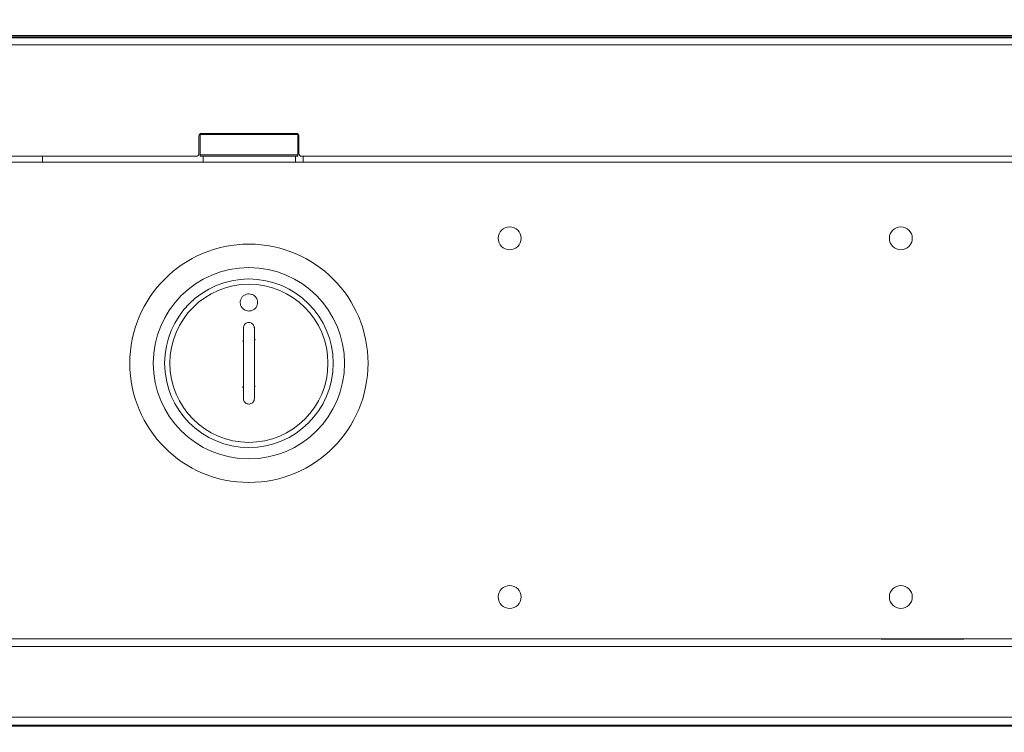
# Model space of a CAD drawing. Header units: millimetres. Extents: x 0 to 1118, y 0 to 864.
# Tile 220 of 248: x 736 to 782, y 691 to 724. Entities that reach past the tile are written whole.
import ezdxf

# ---------------------------------------------------------------- set-up
doc = ezdxf.new("R2010")
doc.units = ezdxf.units.MM
doc.styles.add('SLDTEXTSTYLE3', font='TXT', dxfattribs={"width": 0.605})
doc.dimstyles.new('SLDDIMSTYLE2', dxfattribs={"dimtxt": 3.175, "dimasz": 3.302, "dimexe": 0, "dimexo": 0.0625, "dimgap": 0.79375, "dimtad": 0, "dimtih": 1, "dimtoh": 1, "dimdec": 1, "dimlfac": 4, "dimrnd": 1e-09, "dimzin": 4, "dimdsep": 46, "dimtxsty": 'SLDTEXTSTYLE3', "dimsah": 1, "dimcen": 0.09, "dimadec": 0, "dimazin": 1, "dimtfac": 1, "dimtofl": 0, "dimtmove": 0, "dimatfit": 3, "dimfxl": 1, "dimfrac": 2, "dimtolj": 1, "dimtzin": 12, "dimarcsym": 0})

# ---------------------------------------------------------------- blocks, each defined once
blk = doc.blocks.new('_D_4')
at = {"color": 7, "linetype": 'Continuous', "lineweight": 0}
for p, q in [((672.61, 692.89), (672.61, 799.896)), ((911.768, 728.933), (911.768, 799.896)), ((672.61, 798.296), (786.156, 798.296)), ((911.768, 798.296), (798.221, 798.296))]:
    blk.add_line(p, q, dxfattribs=at)
for centre, start, end in [((791.604, 797.932), 153.4349, 206.5651), ((792.773, 797.932), 333.4349, 26.5651)]:
    blk.add_arc(centre, 5.448, start, end, dxfattribs=at)
for points in [[(672.61, 798.296), (675.912, 797.788), (675.912, 798.804)], [(911.768, 798.296), (908.466, 798.804), (908.466, 797.788)]]:
    blk.add_solid(points, dxfattribs=at)
at = {"color": 7, "linetype": 'Continuous', "lineweight": 0, "insert": (786.732, 799.588), "char_height": 3.175, "attachment_point": 1, "style": 'SLDTEXTSTYLE3'}
blk.add_mtext('957.0', dxfattribs=at)

msp = doc.modelspace()

# ---------------------------------------------------------------- linework, layer by layer
at = {"color": 7, "linetype": 'Continuous', "lineweight": 15}
for p, q in [((701.818, 723.339), (791.717, 723.339)), ((791.717, 723.289), (701.818, 723.289)), ((701.827, 723.281), (791.708, 723.281)), ((791.708, 723.231), (701.827, 723.231)), ((702.193, 722.915), (791.343, 722.915)), ((744.468, 718.715), (744.468, 717.915)), ((744.518, 718.815), (744.518, 718.79)), ((744.518, 718.79), (749.018, 718.79)), ((744.518, 718.79), (744.518, 717.862)), ((748.943, 718.84), (744.593, 718.84)), ((749.018, 718.79), (749.018, 718.815)), ((749.018, 717.862), (749.018, 718.79)), ((749.068, 717.915), (749.068, 718.715)), ((744.343, 717.79), (711.268, 717.79)), ((737.268, 717.79), (737.268, 717.516)), ((744.518, 717.862), (749.018, 717.862)), ((744.518, 717.79), (744.518, 717.862)), ((749.018, 717.79), (744.518, 717.79)), ((744.659, 717.516), (744.659, 717.79)), ((748.909, 717.79), (748.909, 717.516)), ((749.018, 717.862), (749.018, 717.79)), ((782.268, 717.79), (749.193, 717.79)), ((749.268, 717.516), (749.268, 717.79)), ((782.268, 717.516), (711.268, 717.516)), ((746.993, 709.913), (747.046, 709.905)), ((747.061, 709.38), (747.019, 709.294)), ((746.516, 707.238), (746.476, 707.157)), ((747.018, 707.201), (747.066, 707.209)), ((711.268, 695.591), (782.268, 695.591)), ((775.868, 695.581), (775.868, 695.591)), ((776.368, 695.581), (775.868, 695.581)), ((776.368, 695.591), (776.368, 695.581)), ((776.368, 695.581), (779.668, 695.581)), ((779.668, 695.581), (779.776, 695.591)), ((711.268, 695.242), (782.268, 695.242)), ((791.343, 691.992), (702.193, 691.992)), ((701.818, 691.618), (791.717, 691.618)), ((791.717, 691.568), (701.818, 691.568)), ((791.713, 691.621), (701.822, 691.621))]:
    msp.add_line(p, q, dxfattribs=at)
at = {"color": 9, "linetype": 'Continuous', "lineweight": 15}
msp.add_line((779.668, 695.591), (779.668, 695.581), dxfattribs=at)
at = {"color": 7, "linetype": 'Continuous', "lineweight": 15}
for centre, radius in [((758.768, 714.016), 0.525), ((776.768, 714.016), 0.525), ((746.768, 708.266), 5.482), ((746.768, 708.266), 4.4), ((746.768, 708.266), 3.878), ((746.768, 708.266), 3.638), ((758.768, 697.516), 0.525), ((776.768, 697.516), 0.525)]:
    msp.add_circle(centre, radius, dxfattribs=at)
for centre, radius, start, end in [((744.593, 718.715), 0.125, 90, 180), ((748.943, 718.715), 0.125, 0, 90), ((744.343, 717.915), 0.125, 270, 0), ((749.193, 717.915), 0.125, 180, 270), ((746.768, 708.266), 1.058, 103.6676, 106.2339)]:
    msp.add_arc(centre, radius, start, end, dxfattribs=at)
for points, knots in [([(746.768, 711.46), (746.813, 711.455), (746.903, 711.447), (747.024, 711.379), (747.116, 711.278), (747.168, 711.153), (747.175, 711.019), (747.137, 710.889), (747.056, 710.779), (746.943, 710.702), (746.841, 710.674), (746.737, 710.668), (746.632, 710.686), (746.511, 710.751), (746.419, 710.852), (746.367, 710.977), (746.36, 711.112), (746.399, 711.241), (746.479, 711.351), (746.592, 711.428), (746.694, 711.457), (746.753, 711.459), (746.768, 711.46)], [0, 0, 0, 0, 0.0536863, 0.1073722, 0.161059, 0.214745, 0.2684313, 0.3221177, 0.375804, 0.42949, 0.4831761, 0.5000003, 0.5536867, 0.6073725, 0.6610588, 0.7147448, 0.7684312, 0.8221175, 0.8758037, 0.9294898, 0.983176, 1, 1, 1, 1]), ([(746.518, 709.891), (746.52, 709.919), (746.526, 709.976), (746.569, 710.051), (746.634, 710.108), (746.704, 710.136), (746.777, 710.144), (746.851, 710.131), (746.926, 710.09), (746.983, 710.027), (747.013, 709.957), (747.016, 709.91), (747.018, 709.891)], [0, 0, 0, 0, 0.108282, 0.216575, 0.324522, 0.431755, 0.499984, 0.606406, 0.712818, 0.81956, 0.927006, 1, 1, 1, 1]), ([(746.518, 706.641), (746.518, 707.179), (746.518, 708.262), (746.518, 709.346), (746.518, 709.891)], [0, 0, 0, 0, 0.496534, 1, 1, 1, 1]), ([(747.018, 709.891), (747.018, 709.353), (747.018, 708.27), (747.018, 707.186), (747.018, 706.641)], [0, 0, 0, 0, 0.496534, 1, 1, 1, 1]), ([(747.018, 706.641), (747.015, 706.613), (747.009, 706.556), (746.966, 706.481), (746.902, 706.424), (746.831, 706.396), (746.758, 706.388), (746.684, 706.4), (746.609, 706.441), (746.553, 706.505), (746.522, 706.575), (746.519, 706.622), (746.518, 706.641)], [0, 0, 0, 0, 0.108281, 0.216574, 0.324523, 0.431756, 0.499985, 0.606407, 0.712818, 0.819561, 0.927007, 1, 1, 1, 1])]:
    msp.add_open_spline(points, degree=3, knots=knots, dxfattribs=at)

# ---------------------------------------------------------------- dimensions: what is measured, and where the dimension line sits
at = {"color": 7, "linetype": 'Continuous', "lineweight": 0}
dim = msp.add_linear_dim(base=(911.768, 798.296), p1=(672.61, 691.29), p2=(911.768, 727.333), text='(<>)', dimstyle='SLDDIMSTYLE2', dxfattribs=at)
dim.commit()
dim.dimension.update_dxf_attribs({"geometry": '_D_4', "text_midpoint": (792.189, 798.296), "dimtype": 160})

doc.saveas('drawing.dxf')
